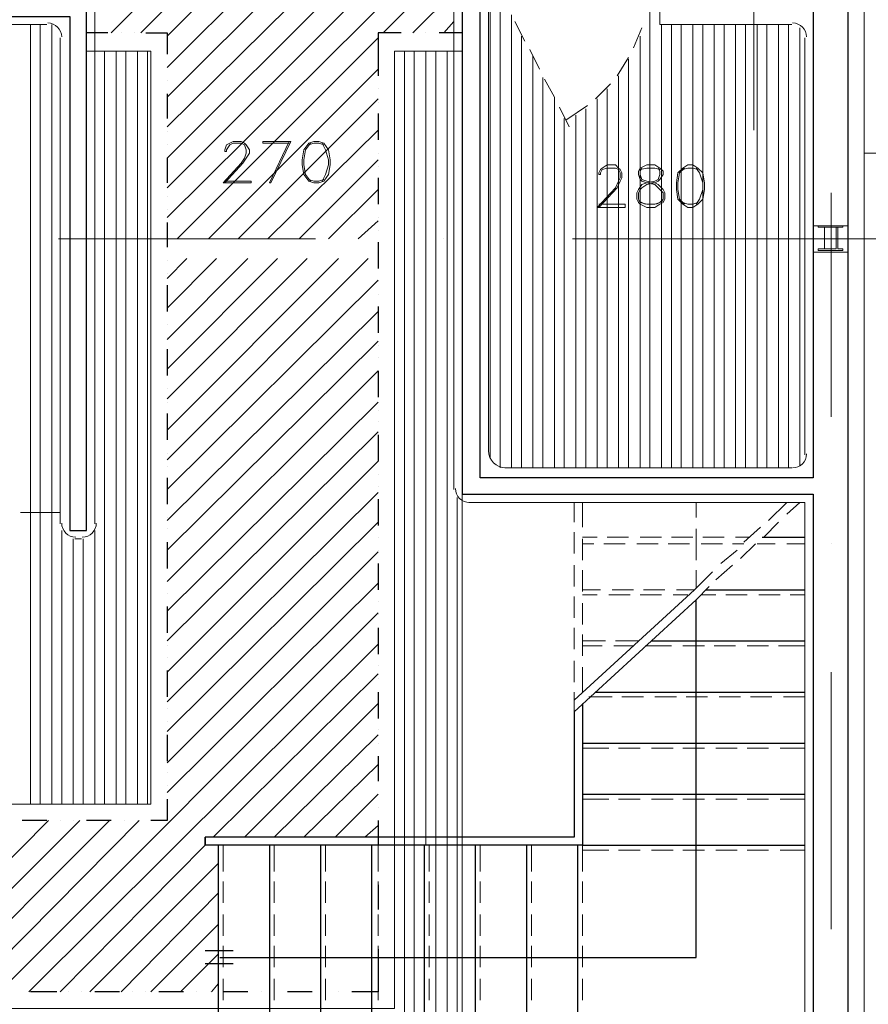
# Model space of a CAD drawing. Header units: metres. Extents: x 5.7 to 89.8, y 4 to 63.5.
# Tile 34 of 45: x 51.3 to 56.3, y 25.2 to 30.9. Entities that reach past the tile are written whole.
import ezdxf

# ---------------------------------------------------------------- set-up
doc = ezdxf.new("R2010")
doc.units = ezdxf.units.M
doc.header["$MEASUREMENT"] = 0
for name, color, linetype in [('PDF10_ax', 7, 'Continuous'), ('PDF10_column', 7, 'Continuous'), ('PDF10_furn', 7, 'Continuous'), ('PDF10_halozen', 7, 'Continuous'), ('PDF10_hatch-plan', 7, 'Continuous'), ('PDF10_khatchin', 7, 'Continuous'), ('PDF10_Layer5', 7, 'Continuous'), ('PDF10_saghf kazeb', 7, 'Continuous'), ('PDF10_STAIRS', 7, 'Continuous'), ('PDF10_Text Info.', 7, 'Continuous'), ('PDF10_textt', 7, 'Continuous'), ('PDF10_wall', 7, 'Continuous')]:
    doc.layers.add(name, color=color, linetype=linetype)

msp = doc.modelspace()

# ---------------------------------------------------------------- linework, layer by layer
at = {"layer": 'PDF10_ax', "lineweight": 9}
for points in [[(55.5849, 31.0478), (55.5849, 30.2965)], [(55.9316, 31.0478), (55.9316, 30.2965)], [(56.0375, 29.9306), (56.0375, 28.6207)], [(51.5205, 29.6609), (53.023, 29.6609)], [(53.7742, 29.6609), (53.7742, 29.6609)], [(54.5254, 29.6609), (56.5672, 29.6609)], [(56.0375, 27.8791), (56.0375, 27.8791)], [(56.0375, 27.1279), (56.0375, 25.6254)]]:
    msp.add_lwpolyline(points, dxfattribs=at)
at = {"layer": 'PDF10_column', "lineweight": 18}
for points in [[(55.5849, 31.4138), (55.5849, 30.9129)], [(56.105, 29.5935), (55.9605, 29.5935), (56.105, 29.5935)]]:
    msp.add_lwpolyline(points, dxfattribs=at)
for points in [[(55.9316, 29.7379), (56.1338, 29.7379), (56.1338, 29.5838), (55.9316, 29.5838)], [(56.105, 29.7283), (55.9605, 29.7283), (55.9605, 29.7379), (56.105, 29.7379)], [(55.999, 29.6031), (55.9605, 29.6031), (55.9605, 29.5935), (56.0375, 29.5935), (56.0375, 29.6031), (55.999, 29.6031), (55.999, 29.7283), (56.0375, 29.7283), (55.9605, 29.7283), (55.999, 29.7283)], [(56.0664, 29.6031), (56.0375, 29.6031), (56.0375, 29.5935), (56.105, 29.5935), (56.105, 29.6031), (56.0761, 29.6031), (56.0761, 29.7283), (56.105, 29.7283), (56.0375, 29.7283), (56.0664, 29.7283)]]:
    msp.add_lwpolyline(points, close=True, dxfattribs=at)
at = {"layer": 'PDF10_furn', "lineweight": 18}
for points in [[(51.6842, 29.5453), (51.6842, 29.5453)], [(53.8801, 29.5453), (53.8801, 29.5453)]]:
    msp.add_lwpolyline(points, dxfattribs=at)
at = {"layer": 'PDF10_halozen', "lineweight": 25}
for points in [[(51.8094, 30.8648), (51.6842, 30.8648)], [(51.8865, 30.8648), (51.8865, 30.8648)], [(51.9635, 30.8648), (51.9635, 30.8648)], [(52.031, 30.8648), (52.1562, 30.8648), (52.1562, 30.7396)], [(53.5238, 30.8648), (53.389, 30.8648), (53.389, 30.6144)], [(53.6008, 30.8648), (53.6008, 30.8648)], [(53.6683, 30.8648), (53.6683, 30.8648)], [(53.8801, 30.8648), (53.7453, 30.8648)], [(52.1562, 30.6625), (52.1562, 30.6625)], [(52.1562, 30.5855), (52.1562, 30.5855)], [(52.1562, 30.5084), (52.1562, 30.364)], [(53.389, 30.5373), (53.389, 30.5373)], [(53.389, 30.4603), (53.389, 30.4603)], [(53.389, 30.3929), (53.389, 30.2388)], [(52.1562, 30.2869), (52.1562, 30.2869)], [(52.1562, 30.2099), (52.1562, 30.2099)], [(53.389, 30.1617), (53.389, 30.1617)], [(52.1562, 30.1328), (52.1562, 29.9883)], [(53.389, 30.0847), (53.389, 30.0847)], [(53.389, 30.0172), (53.389, 29.8631)], [(52.1562, 29.9113), (52.1562, 29.9113)], [(52.1562, 29.8342), (52.1562, 29.8342)], [(52.1562, 29.7572), (52.1562, 29.6127)], [(53.389, 29.7861), (53.389, 29.7861)], [(53.389, 29.709), (53.389, 29.709)], [(53.389, 29.6416), (53.389, 29.4875)], [(52.1562, 29.5357), (52.1562, 29.5357)], [(52.1562, 29.4586), (52.1562, 29.4586)], [(53.389, 29.4105), (53.389, 29.4105)], [(52.1562, 29.3912), (52.1562, 29.2371)], [(53.389, 29.3334), (53.389, 29.3334)], [(53.389, 29.266), (53.389, 29.1119)], [(52.1562, 29.1601), (52.1562, 29.1601)], [(52.1562, 29.083), (52.1562, 29.083)], [(52.1562, 29.0156), (52.1562, 28.8615)], [(53.389, 29.0349), (53.389, 29.0349)], [(53.389, 28.9674), (53.389, 28.9674)], [(53.389, 28.8904), (53.389, 28.7363)], [(52.1562, 28.7844), (52.1562, 28.7844)], [(52.1562, 28.7074), (52.1562, 28.7074)], [(53.389, 28.6592), (53.389, 28.6592)], [(52.1562, 28.64), (52.1562, 28.4859)], [(53.389, 28.5918), (53.389, 28.5918)], [(53.389, 28.5148), (53.389, 28.3607)], [(52.1562, 28.4088), (52.1562, 28.4088)], [(52.1562, 28.3318), (52.1562, 28.3318)], [(52.1562, 28.2644), (52.1562, 28.1103)], [(53.389, 28.2836), (53.389, 28.2836)], [(53.389, 28.2162), (53.389, 28.2162)], [(53.389, 28.1392), (53.389, 27.9851)], [(52.1562, 28.0332), (52.1562, 28.0332)], [(52.1562, 27.9658), (52.1562, 27.9658)], [(53.389, 27.9176), (53.389, 27.9176)], [(52.1562, 27.8887), (52.1562, 27.7346)], [(53.389, 27.8406), (53.389, 27.8406)], [(53.389, 27.7635), (53.389, 27.6094)], [(52.1562, 27.6576), (52.1562, 27.6576)], [(52.1562, 27.5902), (52.1562, 27.5902)], [(52.1562, 27.5131), (52.1562, 27.359)], [(53.389, 27.542), (53.389, 27.542)], [(53.389, 27.465), (53.389, 27.465)], [(53.389, 27.3879), (53.389, 27.2338)], [(52.1562, 27.282), (52.1562, 27.282)], [(52.1562, 27.2146), (52.1562, 27.2146)], [(53.389, 27.1664), (53.389, 27.1664)], [(52.1562, 27.1375), (52.1562, 26.9834)], [(53.389, 27.0894), (53.389, 27.0894)], [(53.389, 27.0123), (53.389, 26.8582)], [(52.1562, 26.916), (52.1562, 26.916)], [(52.1562, 26.8389), (52.1562, 26.8389)], [(52.1562, 26.7619), (52.1562, 26.6078)], [(53.389, 26.7908), (53.389, 26.7908)], [(53.389, 26.7137), (53.389, 26.7137)], [(53.389, 26.6367), (53.389, 26.4922)], [(52.1562, 26.5404), (52.1562, 26.5404)], [(52.1562, 26.4633), (52.1562, 26.4633)], [(53.389, 26.4152), (53.389, 26.4152)], [(52.1562, 26.3863), (52.1562, 26.2611), (52.0598, 26.2611)], [(53.389, 26.3381), (53.389, 26.3381)], [(51.4531, 26.2611), (51.3086, 26.2611)], [(51.5301, 26.2611), (51.5301, 26.2611)], [(51.6072, 26.2611), (51.6072, 26.2611)], [(51.8287, 26.2611), (51.6842, 26.2611)], [(51.9057, 26.2611), (51.9057, 26.2611)], [(51.9828, 26.2611), (51.9828, 26.2611)], [(53.389, 26.2611), (53.389, 26.1166)], [(53.389, 26.0396), (53.389, 26.0396)], [(53.389, 25.9625), (53.389, 25.9625)], [(53.389, 25.8855), (53.389, 25.741)], [(53.389, 25.6639), (53.389, 25.6639)], [(53.389, 25.5869), (53.389, 25.5869)], [(53.389, 25.5098), (53.389, 25.2594), (53.2349, 25.2594)], [(51.5109, 25.2594), (51.3568, 25.2594)], [(51.5783, 25.2594), (51.5783, 25.2594)], [(51.6553, 25.2594), (51.6553, 25.2594)], [(51.8769, 25.2594), (51.7324, 25.2594)], [(51.9539, 25.2594), (51.9539, 25.2594)], [(52.031, 25.2594), (52.031, 25.2594)], [(52.2525, 25.2594), (52.108, 25.2594)], [(52.3295, 25.2594), (52.3295, 25.2594)], [(52.4066, 25.2594), (52.4066, 25.2594)], [(52.6281, 25.2594), (52.4836, 25.2594)], [(52.7051, 25.2594), (52.7051, 25.2594)], [(52.7822, 25.2594), (52.7822, 25.2594)], [(53.0037, 25.2594), (52.8592, 25.2594)], [(53.0808, 25.2594), (53.0808, 25.2594)], [(53.1578, 25.2594), (53.1578, 25.2594)]]:
    msp.add_lwpolyline(points, dxfattribs=at)
at = {"layer": 'PDF10_hatch-plan', "lineweight": 18}
for points in [[(51.8287, 30.8648), (52.1273, 31.1634)], [(52.0021, 30.8648), (52.3006, 31.1634)], [(52.1562, 30.8455), (52.474, 31.1634)], [(52.1562, 30.6625), (52.657, 31.1634)], [(52.1562, 30.4892), (52.8303, 31.1634)], [(52.1562, 30.3158), (53.0133, 31.1634)], [(52.1562, 30.1328), (53.1867, 31.1634)], [(52.1562, 29.9595), (53.3601, 31.1634)], [(52.1562, 29.7861), (53.5431, 31.1634)], [(53.4178, 30.8648), (53.7164, 31.1634)], [(53.5912, 30.8648), (53.832, 31.1056)], [(54.0439, 28.3799), (54.0439, 29.6609), (54.0439, 31.0959)], [(54.1017, 28.3221), (54.1017, 29.6609), (54.1017, 31.0863)], [(54.9781, 28.3221), (54.9781, 29.6609), (54.9781, 31.1056)], [(54.1691, 28.3221), (54.1691, 29.6609), (54.1691, 30.9707)], [(51.3568, 26.3574), (51.3568, 28.0621), (51.3568, 29.6609), (51.3568, 30.9129)], [(51.4146, 26.3574), (51.4146, 28.0621), (51.4146, 29.6609), (51.4146, 30.9129)], [(51.482, 26.3574), (51.482, 28.0621), (51.482, 29.6609), (51.482, 30.9129)], [(53.7742, 30.8648), (53.832, 30.9322)], [(55.0455, 28.3221), (55.0455, 29.6609), (55.0455, 30.9129)], [(55.1033, 28.3221), (55.1033, 29.6609), (55.1033, 30.9129)], [(55.1611, 28.3221), (55.1611, 29.6609), (55.1611, 30.9129)], [(55.2285, 28.3221), (55.2285, 29.6609), (55.2285, 30.9129)], [(55.2863, 28.3221), (55.2863, 29.6609), (55.2863, 30.9129)], [(55.3537, 28.3221), (55.3537, 29.6609), (55.3537, 30.9129)], [(55.4115, 28.3221), (55.4115, 29.6609), (55.4115, 30.9129)], [(55.4789, 28.3221), (55.4789, 29.6609), (55.4789, 30.9129)], [(55.5367, 28.3221), (55.5367, 29.6609), (55.5367, 30.9129)], [(55.6041, 28.3221), (55.6041, 29.6609), (55.6041, 30.9129)], [(55.6619, 28.3221), (55.6619, 29.6609), (55.6619, 30.9129)], [(55.7293, 28.3221), (55.7293, 29.6609), (55.7293, 30.9129)], [(55.7871, 28.3221), (55.7871, 29.6609), (55.7871, 30.9129)], [(54.2269, 28.3221), (54.2269, 29.6609), (54.2269, 30.8455)], [(54.9203, 28.3221), (54.9203, 29.6609), (54.9203, 30.8455)], [(55.8545, 28.3318), (55.8545, 29.6609), (55.8545, 30.8937)], [(52.2139, 29.6609), (53.389, 30.8359)], [(51.7902, 30.7588), (51.7902, 29.6609), (51.7902, 26.3574)], [(51.8576, 30.7588), (51.8576, 29.6609), (51.8576, 26.3574)], [(51.9154, 30.7588), (51.9154, 29.6609), (51.9154, 26.3574)], [(51.9828, 30.7588), (51.9828, 29.6609), (51.9828, 26.3574)], [(52.0406, 30.7588), (52.0406, 29.6609), (52.0406, 26.3574)], [(53.5431, 24.8164), (53.5431, 25.4617), (53.5431, 26.1166), (53.5431, 26.1648), (53.5431, 29.6609), (53.5431, 30.7588)], [(53.6008, 24.8164), (53.6008, 25.4617), (53.6008, 26.1166), (53.6008, 26.1648), (53.6008, 29.6609), (53.6008, 30.7588)], [(53.6683, 26.1166), (53.6683, 26.1648), (53.6683, 29.6609), (53.6683, 30.7588)], [(53.726, 24.8164), (53.726, 25.4617), (53.726, 26.1166), (53.726, 26.1648), (53.726, 29.6609), (53.726, 30.7588)], [(53.7935, 24.8164), (53.7935, 25.4617), (53.7935, 26.1166), (53.7935, 26.1648), (53.7935, 29.6609), (53.7935, 30.7588)], [(54.2943, 28.3221), (54.2943, 29.6609), (54.2943, 30.7299)], [(54.8529, 28.3221), (54.8529, 29.6609), (54.8529, 30.7107)], [(52.3969, 29.6609), (53.389, 30.6529)], [(54.3521, 28.3221), (54.3521, 29.6609), (54.3521, 30.6047)], [(54.7951, 28.3221), (54.7951, 29.6609), (54.7951, 30.6144)], [(54.7277, 28.3221), (54.7277, 29.6609), (54.7277, 30.5373)], [(52.5703, 29.6609), (53.389, 30.4795)], [(54.4195, 28.3221), (54.4195, 29.6609), (54.4195, 30.4892)], [(54.6699, 28.3221), (54.6699, 29.6609), (54.6699, 30.4795)], [(54.6025, 28.3221), (54.6025, 29.6609), (54.6025, 30.4218)], [(54.4773, 28.3221), (54.4773, 29.6609), (54.4773, 30.364)], [(54.5447, 28.3221), (54.5447, 29.6609), (54.5447, 30.3832)], [(52.7437, 29.6609), (53.389, 30.2965)], [(52.9267, 29.6609), (53.389, 30.1232)], [(53.1, 29.6609), (53.389, 29.9498)], [(53.2734, 29.6609), (53.389, 29.7668)], [(52.1562, 29.4297), (52.2717, 29.5453)], [(52.1562, 29.2564), (52.4451, 29.5453)], [(52.1562, 29.0734), (52.6281, 29.5453)], [(52.1562, 28.9), (52.8014, 29.5453)], [(52.1562, 28.7267), (52.9748, 29.5453)], [(52.1562, 28.5437), (53.1578, 29.5453)], [(52.1562, 28.3703), (53.3312, 29.5453)], [(52.1562, 28.1969), (53.389, 29.4201)], [(52.1562, 28.014), (53.389, 29.2371)], [(52.1562, 27.8406), (53.389, 29.0638)], [(52.1562, 27.6576), (53.389, 28.8904)], [(52.1562, 27.4842), (53.389, 28.7074)], [(52.1562, 27.3109), (53.389, 28.534)], [(52.1562, 27.1279), (53.389, 28.3607)], [(52.1562, 26.9545), (53.389, 28.1777)], [(53.8512, 24.8164), (53.8512, 25.4617), (53.8512, 26.1166), (53.8512, 26.1648), (53.8512, 28.1488)], [(52.1562, 26.7812), (53.389, 28.0043)], [(51.5398, 26.3574), (51.5398, 27.9562)], [(51.7324, 26.3574), (51.7324, 27.9562)], [(51.6072, 26.3574), (51.6072, 27.908)], [(51.665, 26.3574), (51.665, 27.908)], [(52.1562, 26.5982), (53.389, 27.831)], [(52.1562, 26.4248), (53.389, 27.648)], [(51.1738, 25.2594), (53.389, 27.4746)], [(51.3471, 25.2594), (53.389, 27.2916)], [(52.4258, 26.1648), (53.389, 27.1182)], [(52.6088, 26.1648), (53.389, 26.9449)], [(52.7822, 26.1648), (53.389, 26.7619)], [(52.9555, 26.1648), (53.389, 26.5885)], [(53.1385, 26.1648), (53.389, 26.4152)], [(50.4707, 25.2594), (51.4627, 26.2611)], [(50.6441, 25.2594), (51.6457, 26.2611)], [(50.8174, 25.2594), (51.8191, 26.2611)], [(51.0004, 25.2594), (51.9924, 26.2611)], [(53.3119, 26.1648), (53.389, 26.2322)], [(51.5301, 25.2594), (52.3777, 26.1166)], [(51.7035, 25.2594), (52.4547, 26.0107)], [(51.8865, 25.2594), (52.4547, 25.8373)], [(52.0598, 25.2594), (52.4547, 25.6543)], [(52.2332, 25.2594), (52.4547, 25.4809)], [(52.4162, 25.2594), (52.4547, 25.3076)]]:
    msp.add_lwpolyline(points, dxfattribs=at)
at = {"layer": 'PDF10_khatchin', "lineweight": 18}
for points in [[(54.1883, 30.9322), (54.2461, 30.8166)], [(54.9299, 30.8937), (54.8818, 30.7781)], [(54.275, 30.7685), (54.3328, 30.6529)], [(54.8529, 30.7203), (54.7855, 30.6144)], [(54.3617, 30.5951), (54.4195, 30.4892)], [(54.747, 30.5662), (54.6603, 30.4795)], [(54.4484, 30.4314), (54.5062, 30.3158)], [(54.6121, 30.441), (54.4869, 30.3543)], [(56.2302, 30.1617), (56.5576, 30.1617)], [(54.5351, 28.1199), (54.5351, 28.0043)], [(54.5832, 28.1199), (54.5832, 27.9754)], [(55.2478, 28.0332), (55.2478, 28.1199)], [(55.7775, 28.1199), (55.6715, 28.014)], [(55.8545, 28.1199), (55.7775, 28.0525)], [(51.5301, 28.0621), (51.299, 28.0621)], [(55.6234, 27.9754), (55.5271, 27.8887)], [(55.7293, 28.0043), (55.6427, 27.9176)], [(54.5351, 27.9465), (54.5351, 27.8213)], [(54.5832, 27.9176), (54.6699, 27.9176)], [(54.7277, 27.9176), (54.8529, 27.9176)], [(54.9203, 27.9176), (55.0455, 27.9176)], [(55.1033, 27.9176), (55.2285, 27.9176)], [(55.2478, 27.7828), (55.2478, 27.8791), (55.2478, 27.9658)], [(55.2863, 27.9176), (55.4115, 27.9176)], [(55.4789, 27.9176), (55.556, 27.9176)], [(54.5832, 27.908), (54.5832, 27.7828)], [(54.5832, 27.8791), (54.6506, 27.8791)], [(54.7084, 27.8791), (54.8336, 27.8791)], [(54.9011, 27.8791), (55.0263, 27.8791)], [(55.084, 27.8791), (55.2092, 27.8791)], [(55.2767, 27.8791), (55.4019, 27.8791)], [(55.4597, 27.8791), (55.5271, 27.8791)], [(55.5945, 27.8791), (55.5078, 27.7924)], [(55.6041, 27.8791), (55.7101, 27.8791)], [(55.7775, 27.8791), (55.8834, 27.8791)], [(55.4886, 27.8406), (55.3922, 27.7635)], [(54.5351, 27.7539), (54.5351, 27.6287)], [(55.4597, 27.7539), (55.3633, 27.6672)], [(54.5832, 27.725), (54.5832, 27.5998)], [(55.1322, 27.6094), (55.2381, 27.6094), (55.3441, 27.7154)], [(55.2478, 27.6191), (55.2478, 27.725)], [(55.3248, 27.6287), (55.2478, 27.5517)], [(54.5351, 27.5709), (54.5351, 27.4457)], [(54.5832, 27.6094), (54.6892, 27.6094)], [(54.5832, 27.5805), (54.6699, 27.5805)], [(54.7373, 27.5805), (54.8625, 27.5805)], [(54.7566, 27.6094), (54.8818, 27.6094)], [(54.9203, 27.5805), (55.0455, 27.5805)], [(54.9396, 27.6094), (55.0648, 27.6094)], [(55.1129, 27.5805), (55.1996, 27.5805)], [(55.2767, 27.5805), (55.3633, 27.5805)], [(55.4211, 27.5805), (55.5463, 27.5805)], [(55.6138, 27.5805), (55.739, 27.5805)], [(55.7968, 27.5805), (55.8834, 27.5805)], [(54.5832, 27.5324), (54.5832, 27.4072)], [(54.5351, 27.3879), (54.5351, 27.2627)], [(54.5832, 27.3494), (54.5832, 27.2242)], [(54.5832, 27.3109), (54.7181, 27.3109)], [(54.5832, 27.282), (54.6988, 27.282)], [(54.7662, 27.282), (54.8818, 27.282)], [(54.7758, 27.3109), (54.9107, 27.3109)], [(54.9492, 27.282), (55.1033, 27.282)], [(55.1707, 27.282), (55.2959, 27.282)], [(55.3537, 27.282), (55.4789, 27.282)], [(55.5463, 27.282), (55.6715, 27.282)], [(55.7293, 27.282), (55.8834, 27.282)], [(54.5351, 27.1953), (54.5351, 27.0701)], [(54.5832, 27.1568), (54.5832, 27.0123)], [(54.5351, 27.0123), (54.5351, 26.8967)], [(54.6217, 26.9834), (54.7566, 26.9834)], [(54.8144, 26.9834), (54.9396, 26.9834)], [(55.007, 26.9834), (55.1322, 26.9834)], [(55.19, 26.9834), (55.3152, 26.9834)], [(55.3826, 26.9834), (55.5078, 26.9834)], [(55.5656, 26.9834), (55.6908, 26.9834)], [(55.7582, 26.9834), (55.8834, 26.9834)], [(54.5832, 26.6848), (54.7373, 26.6848)], [(54.7951, 26.6848), (54.9203, 26.6848)], [(54.9877, 26.6848), (55.1129, 26.6848)], [(55.1707, 26.6848), (55.2959, 26.6848)], [(55.3633, 26.6848), (55.4886, 26.6848)], [(55.5463, 26.6848), (55.6715, 26.6848)], [(55.739, 26.6848), (55.8834, 26.6848)], [(54.5832, 26.3863), (54.7373, 26.3863)], [(54.7951, 26.3863), (54.9203, 26.3863)], [(54.9877, 26.3863), (55.1129, 26.3863)], [(55.1707, 26.3863), (55.2959, 26.3863)], [(55.3633, 26.3863), (55.4886, 26.3863)], [(55.5463, 26.3863), (55.6715, 26.3863)], [(55.739, 26.3863), (55.8834, 26.3863)], [(52.4836, 26.1166), (52.4836, 25.9625)], [(52.7822, 26.1166), (52.7822, 25.9625)], [(53.0808, 26.1166), (53.0808, 25.9625)], [(53.389, 26.1166), (53.389, 25.9625)], [(53.6875, 26.1166), (53.6875, 25.9625)], [(53.9861, 26.1166), (53.9861, 25.9625)], [(54.2847, 26.1166), (54.2847, 25.9625)], [(54.5832, 26.1166), (54.5832, 25.9625)], [(54.5832, 26.0877), (54.7373, 26.0877)], [(54.7951, 26.0877), (54.9203, 26.0877)], [(54.9877, 26.0877), (55.1129, 26.0877)], [(55.1707, 26.0877), (55.2959, 26.0877)], [(55.3633, 26.0877), (55.4886, 26.0877)], [(55.5463, 26.0877), (55.6715, 26.0877)], [(55.739, 26.0877), (55.8834, 26.0877)], [(52.4836, 25.9047), (52.4836, 25.7795)], [(52.7822, 25.9047), (52.7822, 25.7795)], [(53.0808, 25.9047), (53.0808, 25.7795)], [(53.389, 25.9047), (53.389, 25.7795)], [(53.6875, 25.9047), (53.6875, 25.7795)], [(53.9861, 25.9047), (53.9861, 25.7795)], [(54.2847, 25.9047), (54.2847, 25.7795)], [(54.5832, 25.9047), (54.5832, 25.7795)], [(52.4836, 25.7121), (52.4836, 25.5869)], [(52.7822, 25.7121), (52.7822, 25.5869)], [(53.0808, 25.7121), (53.0808, 25.5869)], [(53.389, 25.7121), (53.389, 25.5869)], [(53.6875, 25.7121), (53.6875, 25.5869)], [(53.9861, 25.7121), (53.9861, 25.5869)], [(54.2847, 25.7121), (54.2847, 25.5869)], [(54.5832, 25.7121), (54.5832, 25.5869)], [(52.4836, 25.5291), (52.4836, 25.4039)], [(52.7822, 25.5291), (52.7822, 25.4039)], [(53.0808, 25.5291), (53.0808, 25.4039)], [(53.389, 25.5291), (53.389, 25.4039)], [(53.6875, 25.5291), (53.6875, 25.4039)], [(53.9861, 25.5291), (53.9861, 25.4039)], [(54.2847, 25.5291), (54.2847, 25.4039)], [(54.5832, 25.5291), (54.5832, 25.4039)], [(52.4836, 25.3365), (52.4836, 25.2113)], [(52.7822, 25.3365), (52.7822, 25.2113)], [(53.0808, 25.3365), (53.0808, 25.2113)], [(53.389, 25.3365), (53.389, 25.2113)], [(53.6875, 25.3365), (53.6875, 25.2113)], [(53.9861, 25.3365), (53.9861, 25.2113)], [(54.2847, 25.3365), (54.2847, 25.2113)], [(54.5832, 25.3365), (54.5832, 25.2113)]]:
    msp.add_lwpolyline(points, dxfattribs=at)
at = {"layer": 'PDF10_Layer5', "lineweight": 13}
for points in [[(55.4982, 35.4107), (63.781, 35.4107), (63.781, 35.5167), (64.0892, 35.5167), (64.0892, 31.0093), (56.2302, 31.0093), (56.2302, 20.0104), (44.8364, 20.0104), (44.8364, 24.6141), (43.7385, 24.6141), (43.7385, 24.5371), (43.4303, 24.5371), (43.4303, 24.6141), (42.9391, 24.6141), (42.9391, 20.3668), (43.8348, 20.3668), (43.8348, 20.0586), (23.4841, 20.0586)], [(55.0359, 31.3367), (55.0359, 30.9129), (55.8064, 30.9129)], [(54.0342, 28.4185), (54.0342, 31.2115), (53.832, 31.2115), (53.832, 28.1969)], [(51.7324, 31.1345), (51.7324, 27.9947)], [(43.7192, 30.9129), (51.4531, 30.9129)], [(51.5301, 30.8359), (51.5301, 27.9947)], [(55.8834, 30.8359), (55.8834, 28.3992)], [(54.1306, 28.3221), (55.8064, 28.3221)], [(53.9187, 28.1199), (55.8834, 28.1199), (55.8834, 24.8164), (51.4146, 24.8164)], [(51.6553, 27.908), (51.6168, 27.908)]]:
    msp.add_lwpolyline(points, dxfattribs=at)
for centre, radius, start, end in [((51.4579, 30.8407), 0.0819, 0.00546, 90), ((55.8112, 30.8407), 0.0819, 0.00546, 90), ((54.1354, 28.4233), 0.1011, 180, 270), ((55.8112, 28.404), 0.0819, 270, 360), ((53.9235, 28.2018), 0.0819, 180, 270), ((51.6216, 27.9995), 0.0819, 180, 270), ((51.6602, 27.9995), 0.0819, 270, 360)]:
    msp.add_arc(centre, radius, start, end, dxfattribs=at)
at = {"layer": 'PDF10_saghf kazeb', "lineweight": 18}
for points in [[(53.8801, 30.7588), (53.4853, 30.7588), (53.4853, 25.1631), (36.4573, 25.1631), (36.4573, 24.8164)], [(51.6842, 30.7588), (52.0598, 30.7588), (52.0598, 26.3574), (36.4573, 26.3574), (36.4573, 26.7619)], [(53.8801, 28.168), (53.8801, 24.8164)]]:
    msp.add_lwpolyline(points, dxfattribs=at)
at = {"layer": 'PDF10_STAIRS', "lineweight": 25}
for points in [[(55.633, 27.9176), (55.8834, 27.9176)], [(55.3056, 27.6094), (55.8834, 27.6094)], [(52.4644, 25.4617), (55.2478, 25.4617), (55.2478, 27.5517)], [(54.9877, 27.3109), (55.8834, 27.3109)], [(54.6603, 27.0123), (55.8834, 27.0123)], [(54.5832, 26.9449), (54.5832, 26.1166), (52.3777, 26.1166), (52.3777, 26.1648)], [(54.5351, 26.8967), (54.5351, 26.1648), (52.3777, 26.1648), (52.3777, 26.1166)], [(54.5832, 26.7137), (55.8834, 26.7137)], [(54.5832, 26.4152), (55.8834, 26.4152)], [(52.4547, 26.1166), (52.4547, 24.8164)], [(52.7533, 26.1166), (52.7533, 24.8164)], [(53.0519, 26.1166), (53.0519, 24.8164)], [(53.3504, 26.1166), (53.3504, 24.8164)], [(53.6586, 26.1166), (53.6586, 24.8164)], [(53.9572, 26.1166), (53.9572, 24.8164)], [(54.2558, 26.1166), (54.2558, 24.8164)], [(54.5543, 26.1166), (54.5543, 24.8164)], [(54.5832, 26.1166), (55.8834, 26.1166)], [(52.5414, 25.5002), (52.3777, 25.5002)], [(52.5414, 25.4232), (52.3777, 25.4232)]]:
    msp.add_lwpolyline(points, dxfattribs=at)
at = {"layer": 'PDF10_Text Info.', "lineweight": 9}
for points in [[(55.2381, 27.6094), (54.5351, 26.9641)], [(55.2478, 27.5517), (54.5351, 26.8967)]]:
    msp.add_lwpolyline(points, dxfattribs=at)
at = {"layer": 'PDF10_textt', "lineweight": 20}
for points in [[(52.4933, 29.998), (52.6473, 29.998), (52.6473, 29.9883), (52.4836, 29.9883), (52.5896, 30.1039), (52.6088, 30.1328), (52.6185, 30.1617), (52.6185, 30.181), (52.6088, 30.2099), (52.5896, 30.2195), (52.5414, 30.2195), (52.5221, 30.2099), (52.5029, 30.181), (52.5029, 30.1713), (52.4933, 30.1713), (52.4933, 30.181), (52.5029, 30.2099), (52.5221, 30.2195), (52.5414, 30.2291), (52.5896, 30.2291), (52.6088, 30.2195), (52.6185, 30.2099), (52.6377, 30.181), (52.6377, 30.1617), (52.6185, 30.1328), (52.5992, 30.1039), (52.4933, 29.9883)], [(52.8689, 30.2195), (52.7148, 30.2195), (52.7148, 30.2291), (52.8785, 30.2291), (52.7629, 29.9883), (52.7533, 29.9883), (52.8689, 30.2291)], [(52.9941, 30.2195), (52.9652, 30.181), (52.9555, 30.1232), (52.9555, 30.0943), (52.9652, 30.0365), (52.9941, 29.998)], [(53.0711, 30.2099), (53.0422, 30.2195), (53.0133, 30.2195), (52.9844, 30.2099)], [(53.0615, 29.998), (53.0808, 30.0365), (53.1, 30.0943), (53.1, 30.1232), (53.0808, 30.181), (53.0615, 30.2195)], [(54.6795, 29.8631), (54.8336, 29.8631), (54.8336, 29.8439), (54.6699, 29.8439), (54.7758, 29.9595), (54.7951, 29.998), (54.8047, 30.0172), (54.8047, 30.0461), (54.7951, 30.0654), (54.7758, 30.075), (54.7277, 30.075), (54.6988, 30.0654), (54.6892, 30.0461), (54.6892, 30.0365), (54.6795, 30.0365), (54.6795, 30.0461), (54.6892, 30.0654), (54.6988, 30.075), (54.7277, 30.0943), (54.7758, 30.0943), (54.7951, 30.075), (54.8047, 30.0654), (54.8144, 30.0461), (54.8144, 30.0172), (54.8047, 29.998), (54.7855, 29.9595), (54.6795, 29.8439)], [(54.9299, 30.075), (54.9203, 30.0558), (54.9203, 30.0365), (54.9299, 30.0076), (54.9588, 29.998), (55.007, 29.9883), (55.0263, 29.9787), (55.0551, 29.9498), (55.0648, 29.9306), (55.0648, 29.892), (55.0551, 29.8728), (55.0359, 29.8631), (55.007, 29.8439), (54.9588, 29.8439), (54.9203, 29.8631), (54.9107, 29.8728), (54.9011, 29.892), (54.9011, 29.9306), (54.9107, 29.9498), (54.9299, 29.9787), (54.9588, 29.9883), (55.007, 29.998), (55.0263, 30.0076), (55.0359, 30.0365), (55.0359, 30.0558), (55.0263, 30.075)], [(55.0359, 30.0654), (55.007, 30.075), (54.9588, 30.075), (54.9203, 30.0654)], [(55.1804, 30.075), (55.1515, 30.0461), (55.1418, 29.9883), (55.1418, 29.9498), (55.1515, 29.892), (55.1804, 29.8631)], [(55.2574, 30.0654), (55.2285, 30.075), (55.1996, 30.075), (55.1707, 30.0654)], [(55.2478, 29.8631), (55.267, 29.892), (55.2863, 29.9498), (55.2863, 29.9883), (55.267, 30.0461), (55.2478, 30.075)], [(52.9844, 30.0076), (53.0133, 29.998), (53.0422, 29.998), (53.0711, 30.0076)], [(54.9107, 29.8824), (54.9492, 29.8631)], [(55.0166, 29.8631), (55.0551, 29.8824)], [(55.1707, 29.8728), (55.1996, 29.8631), (55.2285, 29.8631), (55.2574, 29.8728)]]:
    msp.add_lwpolyline(points, dxfattribs=at)
for points in [[(53.0133, 30.2291), (52.9844, 30.2195), (52.9555, 30.181), (52.9459, 30.1232), (52.9459, 30.0943), (52.9555, 30.0365), (52.9844, 29.998), (53.0133, 29.9883), (53.0422, 29.9883), (53.0711, 29.998), (53.1, 30.0365), (53.1096, 30.0943), (53.1096, 30.1232), (53.1, 30.181), (53.0711, 30.2195), (53.0422, 30.2291)], [(54.9588, 30.0943), (54.9203, 30.075), (54.9107, 30.0558), (54.9107, 30.0365), (54.9203, 30.0076), (54.9299, 29.998), (54.9588, 29.9883), (55.007, 29.9787), (55.0263, 29.9595), (55.0359, 29.9498), (55.0551, 29.9306), (55.0551, 29.892), (55.0359, 29.8728), (55.007, 29.8631), (54.9588, 29.8631), (54.9203, 29.8728), (54.9107, 29.892), (54.9107, 29.9306), (54.9203, 29.9498), (54.9299, 29.9595), (54.9588, 29.9787), (55.007, 29.9883), (55.0263, 29.998), (55.0359, 30.0076), (55.0551, 30.0365), (55.0551, 30.0558), (55.0359, 30.075), (55.007, 30.0943)], [(55.1996, 30.0943), (55.1707, 30.075), (55.1418, 30.0461), (55.1322, 29.9883), (55.1322, 29.9498), (55.1418, 29.892), (55.1707, 29.8631), (55.1996, 29.8439), (55.2285, 29.8439), (55.2574, 29.8631), (55.2863, 29.892), (55.2959, 29.9498), (55.2959, 29.9883), (55.2863, 30.0461), (55.2574, 30.075), (55.2285, 30.0943)]]:
    msp.add_lwpolyline(points, close=True, dxfattribs=at)
at = {"layer": 'PDF10_wall', "lineweight": 30}
for points in [[(56.0375, 31.067), (56.0375, 31.2597), (59.8322, 31.2597), (59.8322, 31.067), (56.1338, 31.067), (56.1338, 24.7875)], [(56.1338, 31.067), (55.9316, 31.067), (55.9316, 28.2644), (53.9861, 28.2644), (53.9861, 31.1634), (53.8801, 31.1634), (53.8801, 28.168), (55.9316, 28.168), (55.9316, 24.7875)]]:
    msp.add_lwpolyline(points, dxfattribs=at)
msp.add_lwpolyline([(51.6842, 27.9562), (51.6842, 31.1634), (49.7387, 31.1634), (49.7387, 30.9611), (51.5879, 30.9611), (51.5879, 27.9562)], close=True, dxfattribs=at)

doc.saveas('drawing.dxf')
